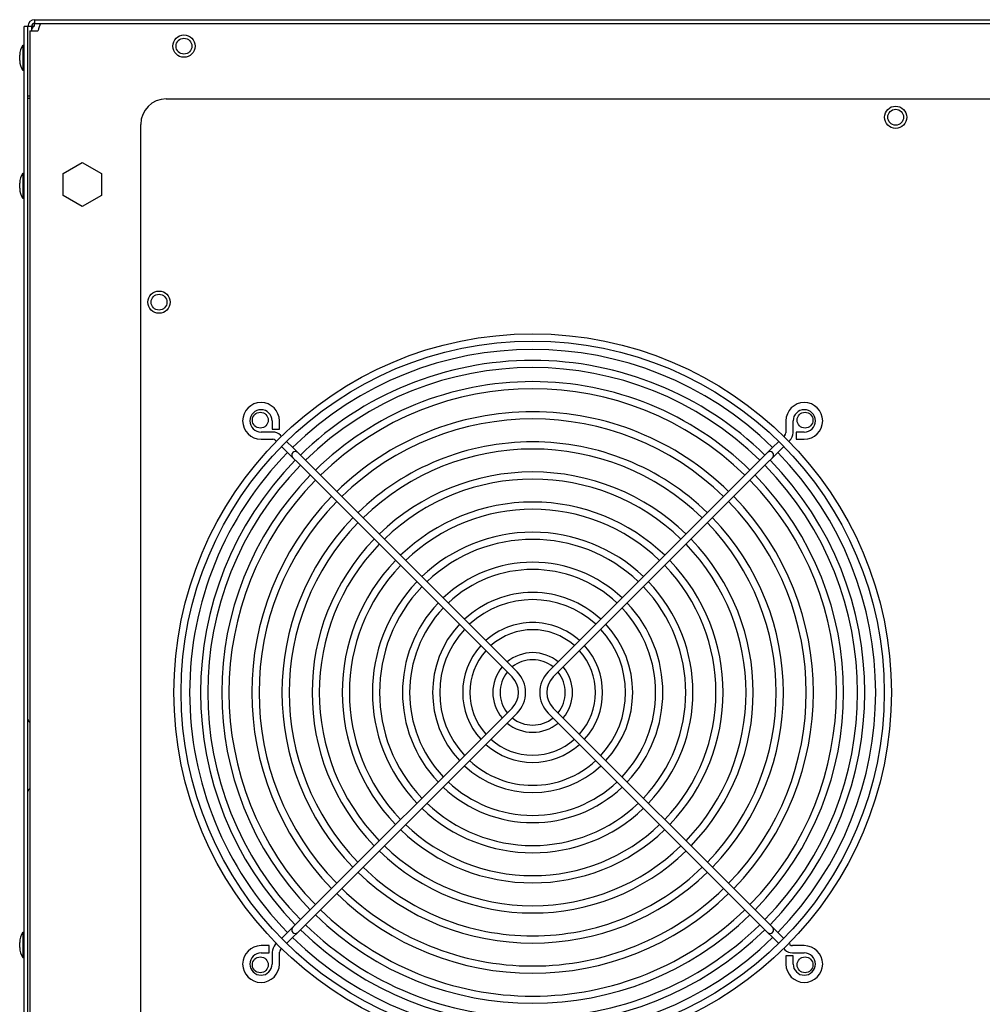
# Model space of a CAD drawing. Extents: x 8 to 167, y 4 to 114.
# Tile 13 of 18: x 61.04 to 70.51, y 52.26 to 61.94. Entities that reach past the tile are written whole.
import ezdxf

# ---------------------------------------------------------------- set-up
doc = ezdxf.new("R2010")
doc.units = 0
doc.layers.add('BODY', color=3, linetype='CONTINUOUS')

msp = doc.modelspace()

# ---------------------------------------------------------------- linework, layer by layer
at = {"layer": 'BODY', "linetype": 'CONTINUOUS'}
for p, q in [((61.1824, 61.9449), (61.1824, 61.9089)), ((61.1824, 61.9449), (78.1204, 61.9449)), ((61.0804, 9.4599), (61.0804, 61.8789)), ((61.1164, 61.8789), (61.0804, 61.8789)), ((61.1164, 9.4599), (61.1164, 61.8789)), ((61.1524, 61.8789), (61.1164, 61.8789)), ((61.1364, 61.8337), (61.1364, 9.5142)), ((61.1364, 61.8337), (61.2144, 61.8337)), ((61.1524, 61.8789), (61.1524, 61.8337)), ((61.1824, 61.9089), (78.1204, 61.9089)), ((61.1824, 61.8815), (61.1824, 61.9089)), ((61.2177, 61.8337), (61.2144, 61.8337)), ((61.2177, 61.8369), (61.2177, 61.8337)), ((61.0804, 61.6799), (61.0654, 61.6949)), ((61.0654, 61.6949), (61.0654, 61.4449)), ((61.0354, 61.5449), (61.0354, 61.5949)), ((61.0654, 61.4449), (61.0804, 61.4599)), ((61.1164, 61.1949), (61.1364, 61.1949)), ((61.1364, 61.1683), (61.1164, 61.1683)), ((62.4764, 61.1649), (76.8314, 61.1649)), ((62.2264, 50.3572), (62.2264, 60.9149)), ((61.4639, 60.4312), (61.6514, 60.5394)), ((61.6514, 60.5394), (61.8389, 60.4312)), ((61.0804, 60.4203), (61.0654, 60.4353)), ((61.0654, 60.4353), (61.0654, 60.1853)), ((61.4639, 60.2147), (61.4639, 60.4312)), ((61.8389, 60.4312), (61.8389, 60.2147)), ((61.0354, 60.2853), (61.0354, 60.3353)), ((61.0654, 60.1853), (61.0804, 60.2003)), ((61.6514, 60.1064), (61.4639, 60.2147)), ((61.8389, 60.2147), (61.6514, 60.1064)), ((63.52, 57.9964), (63.52, 57.9163)), ((63.5908, 57.9163), (63.5908, 57.9964)), ((68.5741, 57.9964), (68.5741, 57.8795)), ((68.6449, 57.8795), (68.6449, 57.9964)), ((63.5268, 57.8864), (63.4099, 57.8864)), ((63.52, 57.9163), (63.5908, 57.9163)), ((63.6119, 57.8446), (63.6006, 57.8558)), ((68.5643, 57.8558), (68.553, 57.8446)), ((68.755, 57.8864), (68.6749, 57.8864)), ((68.6749, 57.8864), (68.6749, 57.8155)), ((63.4099, 57.8155), (63.5268, 57.8155)), ((63.5505, 57.8057), (63.5618, 57.7945)), ((63.7231, 57.7334), (63.662, 57.7945)), ((68.5029, 57.7945), (68.4418, 57.7334)), ((68.6031, 57.7945), (68.6144, 57.8057)), ((68.6749, 57.8155), (68.755, 57.8155)), ((63.6119, 57.7444), (63.673, 57.6833)), ((63.673, 57.6833), (63.7217, 57.6345)), ((63.7718, 57.6847), (63.7231, 57.7334)), ((63.8205, 57.6359), (63.7718, 57.6847)), ((68.3931, 57.6847), (68.3443, 57.6359)), ((68.4418, 57.7334), (68.3931, 57.6847)), ((68.4432, 57.6345), (68.4919, 57.6833)), ((68.4919, 57.6833), (68.553, 57.7444)), ((63.7217, 57.6345), (63.7704, 57.5858)), ((63.7704, 57.5858), (65.8792, 55.477)), ((65.9293, 55.5271), (63.8205, 57.6359)), ((68.3443, 57.6359), (66.2356, 55.5271)), ((66.2857, 55.477), (68.3945, 57.5858)), ((68.3945, 57.5858), (68.4432, 57.6345)), ((65.8792, 55.1708), (63.7704, 53.062)), ((68.3945, 53.062), (66.2857, 55.1708)), ((61.1364, 55.0298), (61.1235, 55.0428)), ((63.8205, 53.0119), (65.9293, 55.1207)), ((66.2356, 55.1207), (68.3443, 53.0119)), ((61.1235, 54.367), (61.1364, 54.38)), ((63.7217, 53.0133), (63.673, 52.9646)), ((63.7704, 53.062), (63.7217, 53.0133)), ((63.7718, 52.9632), (63.8205, 53.0119)), ((68.3443, 53.0119), (68.3931, 52.9632)), ((68.4432, 53.0133), (68.3945, 53.062)), ((68.4919, 52.9646), (68.4432, 53.0133)), ((61.0804, 52.9489), (61.0654, 52.9639)), ((61.0654, 52.9639), (61.0654, 52.7139)), ((63.673, 52.9646), (63.6119, 52.9035)), ((63.662, 52.8533), (63.7231, 52.9145)), ((63.7231, 52.9145), (63.7718, 52.9632)), ((68.3931, 52.9632), (68.4418, 52.9145)), ((68.4418, 52.9145), (68.5029, 52.8533)), ((68.553, 52.9035), (68.4919, 52.9646)), ((61.0354, 52.8139), (61.0354, 52.8639)), ((63.49, 52.8323), (63.4099, 52.8323)), ((63.49, 52.7614), (63.49, 52.8323)), ((63.5618, 52.8533), (63.5505, 52.8421)), ((68.6144, 52.8421), (68.6031, 52.8533)), ((68.755, 52.8323), (68.638, 52.8323)), ((61.0654, 52.7139), (61.0804, 52.7289)), ((63.4099, 52.7614), (63.49, 52.7614)), ((63.52, 52.7683), (63.52, 52.6514)), ((63.5908, 52.6514), (63.5908, 52.7683)), ((63.6006, 52.792), (63.6119, 52.8032)), ((68.553, 52.8032), (68.5643, 52.792)), ((68.5741, 52.7315), (68.5741, 52.6514)), ((68.6449, 52.7315), (68.5741, 52.7315)), ((68.638, 52.7614), (68.755, 52.7614)), ((68.6449, 52.6514), (68.6449, 52.7315))]:
    msp.add_line(p, q, dxfattribs=at)
msp.add_lwpolyline([(61.1824, 61.8847), (61.1599, 61.8784), (61.1524, 61.8758)], dxfattribs=at)
for centre, radius in [((62.6514, 61.6849), 0.1095), ((62.6514, 61.6849), 0.078), ((69.6539, 60.9849), 0.1095), ((69.6539, 60.9849), 0.078), ((62.4064, 59.1649), 0.1095), ((62.4064, 59.1649), 0.078), ((66.0824, 55.3239), 3.5295), ((66.0824, 55.3239), 3.4587), ((63.4024, 58.0039), 0.078), ((68.7624, 58.0039), 0.078), ((63.4024, 52.6439), 0.078), ((68.7624, 52.6439), 0.078)]:
    msp.add_circle(centre, radius, dxfattribs=at)
for centre, radius, start, end in [((61.1824, 61.8789), 0.066, 90, 180), ((61.1824, 61.8789), 0.03, 90, 180), ((61.1965, 61.8371), 0.0467, 107.57329, 160.9032), ((61.4695, 61.7957), 0.2552, 153.65291, 170.69869), ((61.2229, 61.5932), 0.1875, 147.13553, 179.46598), ((61.2229, 61.5467), 0.1875, 180.53402, 212.86447), ((62.4764, 60.9149), 0.25, 90, 180), ((61.2229, 60.3336), 0.1875, 147.13553, 179.46598), ((61.2229, 60.2871), 0.1875, 180.53402, 212.86447), ((66.0824, 55.3239), 3.375, 45.60154, 134.39846), ((66.0824, 55.3239), 3.2677, 90, 134.37871), ((66.0824, 55.3239), 3.2677, 45.62129, 90), ((66.0824, 55.3239), 3.1969, 45.63506, 134.36494), ((66.0824, 55.3239), 3.059, 90, 134.33633), ((66.0824, 55.3239), 3.059, 45.66367, 90), ((66.0824, 55.3239), 2.9882, 45.67941, 134.32059), ((63.4099, 57.9964), 0.1809, 90, 270), ((63.4099, 57.9964), 0.1809, 0, 90), ((68.755, 57.9964), 0.1809, 90, 180), ((68.755, 57.9964), 0.1809, 270, 90), ((63.4099, 57.9964), 0.11, 0, 270), ((66.0824, 55.3239), 2.7627, 90, 134.26513), ((66.0824, 55.3239), 2.7627, 45.73487, 90), ((68.755, 57.9964), 0.11, 270, 180), ((66.0824, 55.3239), 2.6918, 45.75422, 134.24578), ((63.5268, 57.7821), 0.1043, 45, 90), ((68.5406, 57.8795), 0.0335, 315, 0), ((68.5406, 57.8795), 0.1043, 315, 0), ((63.5268, 57.7821), 0.0335, 45, 90), ((66.0824, 55.3239), 2.4664, 90, 134.17683), ((66.0824, 55.3239), 2.4664, 45.82317, 90), ((66.0824, 55.3239), 3.375, 135.60154, 180), ((63.7468, 57.6596), 0.0354, 135, 225), ((63.7468, 57.6596), 0.0354, 45, 135), ((66.0824, 55.3239), 2.3955, 45.84753, 134.15247), ((68.4181, 57.6596), 0.0354, 45, 135), ((68.4181, 57.6596), 0.0354, 315, 45), ((66.0824, 55.3239), 3.375, 315.60154, 44.39846), ((66.0824, 55.3239), 3.2677, 135.62129, 224.37871), ((66.0824, 55.3239), 3.1969, 135.63506, 224.36494), ((66.0824, 55.3239), 3.1969, 315.63506, 44.36494), ((66.0824, 55.3239), 3.2677, 315.62129, 44.37871), ((66.0824, 55.3239), 3.059, 135.66367, 224.33633), ((66.0824, 55.3239), 2.17, 90, 134.0644), ((66.0824, 55.3239), 2.17, 45.9356, 90), ((66.0824, 55.3239), 3.059, 315.66367, 44.33633), ((66.0824, 55.3239), 2.9882, 135.67941, 224.32059), ((66.0824, 55.3239), 2.0991, 45.96719, 134.03281), ((66.0824, 55.3239), 2.9882, 315.67941, 44.32059), ((66.0824, 55.3239), 2.7627, 135.73487, 224.26513), ((66.0824, 55.3239), 2.6918, 135.75422, 224.24578), ((66.0824, 55.3239), 1.8737, 90, 133.91641), ((66.0824, 55.3239), 1.8737, 46.08359, 90), ((66.0824, 55.3239), 2.6918, 315.75422, 44.24578), ((66.0824, 55.3239), 2.7627, 315.73487, 44.26513), ((66.0824, 55.3239), 1.8028, 46.12619, 133.87381), ((66.0824, 55.3239), 2.4664, 135.82317, 224.17683), ((66.0824, 55.3239), 2.3955, 135.84753, 224.15247), ((66.0824, 55.3239), 2.3955, 315.84753, 44.15247), ((66.0824, 55.3239), 2.4664, 315.82317, 44.17683), ((66.0824, 55.3239), 1.5773, 90, 133.71279), ((66.0824, 55.3239), 1.5773, 46.28721, 90), ((66.0824, 55.3239), 2.17, 135.9356, 224.0644), ((66.0824, 55.3239), 2.0991, 135.96719, 224.03281), ((66.0824, 55.3239), 1.5064, 46.34777, 133.65223), ((66.0824, 55.3239), 2.0991, 315.96719, 44.03281), ((66.0824, 55.3239), 2.17, 315.9356, 44.0644), ((66.0824, 55.3239), 1.8737, 136.08359, 223.91641), ((66.0824, 55.3239), 1.281, 90, 133.41493), ((66.0824, 55.3239), 1.281, 46.58507, 90), ((66.0824, 55.3239), 1.8737, 316.08359, 43.91641), ((66.0824, 55.3239), 1.8028, 136.12619, 223.87381), ((66.0824, 55.3239), 1.2101, 46.67792, 133.32208), ((66.0824, 55.3239), 1.8028, 316.12619, 43.87381), ((66.0824, 55.3239), 1.5773, 136.28721, 223.71279), ((66.0824, 55.3239), 1.5773, 316.28721, 43.71279), ((66.0824, 55.3239), 1.5064, 136.34777, 223.65223), ((66.0824, 55.3239), 0.9846, 90, 132.93768), ((66.0824, 55.3239), 0.9846, 47.06232, 90), ((66.0824, 55.3239), 1.5064, 316.34777, 43.65223), ((66.0824, 55.3239), 1.281, 136.58507, 223.41493), ((66.0824, 55.3239), 0.9138, 47.22234, 132.77766), ((66.0824, 55.3239), 1.281, 316.58507, 43.41493), ((66.0824, 55.3239), 1.2101, 136.67792, 223.32208), ((66.0824, 55.3239), 1.2101, 316.67792, 43.32208), ((66.0824, 55.3239), 0.6883, 90, 132.04906), ((66.0824, 55.3239), 0.6883, 47.95094, 90), ((66.0824, 55.3239), 0.9846, 137.06232, 222.93768), ((66.0824, 55.3239), 0.9138, 137.22234, 222.77766), ((66.0824, 55.3239), 0.6174, 48.29001, 131.70999), ((66.0824, 55.3239), 0.9138, 317.22234, 42.77766), ((66.0824, 55.3239), 0.9846, 317.06232, 42.93768), ((66.0824, 55.3239), 0.6883, 137.95094, 222.04906), ((66.0824, 55.3239), 0.6174, 138.29001, 221.70999), ((66.0824, 55.3239), 0.6174, 318.29001, 41.70999), ((66.0824, 55.3239), 0.6883, 317.95094, 42.04906), ((66.0824, 55.3239), 0.3919, 90, 129.81299), ((66.0824, 55.3239), 0.3211, 51.33617, 128.66383), ((66.0824, 55.3239), 0.3919, 50.18701, 90), ((66.0824, 55.3239), 0.3919, 140.18701, 219.81299), ((66.0824, 55.3239), 0.3211, 141.33617, 218.66383), ((65.7261, 55.3239), 0.2874, 315, 45), ((66.4388, 55.3239), 0.2874, 135, 225), ((66.0824, 55.3239), 0.3211, 321.33617, 38.66383), ((66.0824, 55.3239), 0.3919, 320.18701, 39.81299), ((65.7261, 55.3239), 0.2165, 315, 45), ((66.4388, 55.3239), 0.2165, 135, 225), ((66.0824, 55.3239), 3.375, 180, 224.39846), ((61.1404, 55.0598), 0.024, 180, 225), ((66.0824, 55.3239), 0.3211, 231.33617, 270), ((66.0824, 55.3239), 0.3211, 270, 308.66383), ((66.0824, 55.3239), 0.3919, 230.18701, 309.81299), ((66.0824, 55.3239), 0.6174, 228.29001, 270), ((66.0824, 55.3239), 0.6174, 270, 311.70999), ((66.0824, 55.3239), 0.6883, 227.95094, 312.04906), ((66.0824, 55.3239), 0.9138, 227.22234, 270), ((66.0824, 55.3239), 0.9138, 270, 312.77766), ((66.0824, 55.3239), 0.9846, 227.06232, 312.93768), ((61.1404, 54.3501), 0.024, 135, 180), ((66.0824, 55.3239), 1.281, 226.58507, 313.41493), ((66.0824, 55.3239), 1.2101, 226.67792, 270), ((66.0824, 55.3239), 1.2101, 270, 313.32208), ((66.0824, 55.3239), 1.5773, 226.28721, 313.71279), ((66.0824, 55.3239), 1.5064, 226.34777, 270), ((66.0824, 55.3239), 1.5064, 270, 313.65223), ((66.0824, 55.3239), 1.8737, 226.08359, 313.91641), ((66.0824, 55.3239), 1.8028, 226.12619, 270), ((66.0824, 55.3239), 1.8028, 270, 313.87381), ((66.0824, 55.3239), 2.0991, 225.96719, 270), ((66.0824, 55.3239), 2.0991, 270, 314.03281), ((66.0824, 55.3239), 2.17, 225.9356, 314.0644), ((66.0824, 55.3239), 2.3955, 225.84753, 270), ((66.0824, 55.3239), 2.3955, 270, 314.15247), ((66.0824, 55.3239), 2.4664, 225.82317, 314.17683), ((66.0824, 55.3239), 2.6918, 225.75422, 270), ((66.0824, 55.3239), 2.6918, 270, 314.24578), ((66.0824, 55.3239), 2.7627, 225.73487, 314.26513), ((66.0824, 55.3239), 3.059, 225.66367, 314.33633), ((66.0824, 55.3239), 2.9882, 225.67941, 270), ((66.0824, 55.3239), 2.9882, 270, 314.32059), ((63.7468, 52.9882), 0.0354, 135, 225), ((66.0824, 55.3239), 3.1969, 225.63506, 270), ((66.0824, 55.3239), 3.1969, 270, 314.36494), ((68.4181, 52.9882), 0.0354, 315, 45), ((61.2229, 52.8621), 0.1875, 147.13553, 179.46598), ((66.0824, 55.3239), 3.375, 225.60154, 314.39846), ((63.7468, 52.9882), 0.0354, 225, 315), ((66.0824, 55.3239), 3.2677, 225.62129, 314.37871), ((68.4181, 52.9882), 0.0354, 225, 315), ((61.2229, 52.8156), 0.1875, 180.53402, 212.86447), ((63.4099, 52.6514), 0.1809, 90, 0), ((63.6243, 52.7683), 0.1043, 135, 180), ((68.755, 52.6514), 0.1809, 180, 90), ((68.638, 52.8658), 0.0335, 225, 270), ((63.4099, 52.6514), 0.11, 90, 270), ((63.6243, 52.7683), 0.0335, 135, 180), ((68.638, 52.8658), 0.1043, 225, 270), ((68.755, 52.6514), 0.11, 270, 90), ((63.4099, 52.6514), 0.11, 270, 0), ((68.755, 52.6514), 0.11, 180, 270)]:
    msp.add_arc(centre, radius, start, end, dxfattribs=at)

doc.saveas('drawing.dxf')
